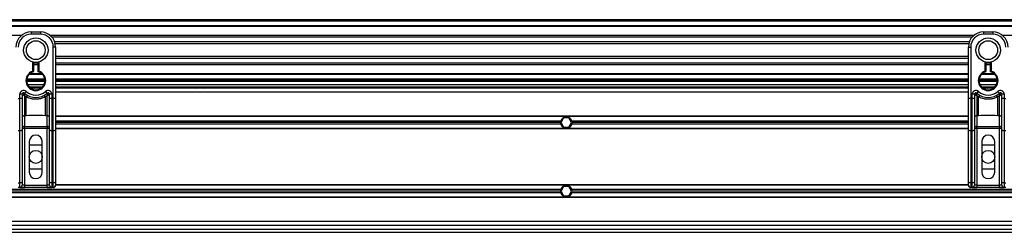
# Model space of a CAD drawing. Header units: millimetres. Extents: x 0 to 420, y 0 to 297.
# Tile 27 of 106: x 80.7 to 95.71, y 224.45 to 227.69. Entities that reach past the tile are written whole.
import ezdxf

# ---------------------------------------------------------------- set-up
doc = ezdxf.new("R2010")
doc.units = ezdxf.units.MM

msp = doc.modelspace()

# ---------------------------------------------------------------- linework, layer by layer
at = {"color": 7, "linetype": 'Continuous', "lineweight": 25}
for p, q in [((220.31478, 227.68916), (57.72217, 227.68916)), ((220.31478, 227.66593), (57.72217, 227.66593)), ((220.31478, 227.59625), (57.72217, 227.59625)), ((220.31478, 227.5844), (57.72217, 227.5844)), ((80.72904, 227.44758), (66.65314, 227.44758)), ((80.88001, 227.50333), (80.88001, 227.46849)), ((80.88001, 227.50333), (81.01937, 227.50333)), ((81.01937, 227.46849), (80.88001, 227.46849)), ((81.01937, 227.50333), (81.01937, 227.46849)), ((95.24624, 227.44758), (81.17034, 227.44758)), ((95.2195, 227.42064), (81.19708, 227.42064)), ((95.3972, 227.50333), (95.53657, 227.50333)), ((95.3972, 227.50333), (95.3972, 227.46849)), ((95.53657, 227.46849), (95.3972, 227.46849)), ((95.53657, 227.50333), (95.53657, 227.46849)), ((109.76344, 227.44758), (95.68754, 227.44758)), ((81.21681, 226.48745), (81.21681, 227.27106)), ((81.25165, 227.27106), (81.21681, 227.27106)), ((95.1792, 227.35122), (81.23738, 227.35122)), ((95.17011, 227.31984), (81.24647, 227.31984)), ((81.25165, 227.27106), (81.25165, 227.06609)), ((95.16493, 227.06609), (95.16493, 227.27106)), ((95.16493, 227.27106), (95.19977, 227.27106)), ((95.19977, 227.27106), (95.19977, 226.48745)), ((95.16493, 227.12937), (81.25165, 227.12937)), ((95.16493, 227.09799), (81.25165, 227.09799)), ((80.90323, 226.90371), (80.90323, 227.04455)), ((80.91485, 227.04194), (80.91485, 226.90371)), ((80.98453, 227.02857), (80.91485, 227.02857)), ((80.98453, 227.00162), (80.91485, 227.00162)), ((80.98453, 226.89499), (80.98453, 227.04194)), ((80.99614, 227.04455), (80.99614, 226.90371)), ((81.25165, 227.06609), (81.25165, 226.91857)), ((95.16493, 227.02857), (81.25165, 227.02857)), ((95.16493, 227.00162), (81.25165, 227.00162)), ((95.16493, 226.91857), (95.16493, 227.06609)), ((95.42043, 226.90371), (95.42043, 227.04455)), ((95.43205, 227.04194), (95.43205, 226.90371)), ((95.50173, 227.02857), (95.43205, 227.02857)), ((95.50173, 227.00162), (95.43205, 227.00162)), ((95.50173, 226.89499), (95.50173, 227.04194)), ((95.51334, 227.04455), (95.51334, 226.90371)), ((81.08711, 226.78328), (80.81227, 226.78328)), ((81.05357, 226.85296), (80.84581, 226.85296)), ((81.04161, 226.86481), (80.85777, 226.86481)), ((80.90681, 226.89266), (80.90323, 226.90371)), ((80.91485, 226.90371), (80.90323, 226.90371)), ((81.25165, 226.91857), (81.25165, 226.48745)), ((95.16493, 226.86481), (81.25165, 226.86481)), ((95.16493, 226.85296), (81.25165, 226.85296)), ((95.16493, 226.78328), (81.25165, 226.78328)), ((95.16493, 226.48745), (95.16493, 226.91857)), ((95.6043, 226.78328), (95.32947, 226.78328)), ((95.57076, 226.85296), (95.36301, 226.85296)), ((95.5588, 226.86481), (95.37497, 226.86481)), ((95.43205, 226.90371), (95.42043, 226.90371)), ((95.42401, 226.89266), (95.42043, 226.90371)), ((81.08905, 226.76005), (80.81032, 226.76005)), ((81.08857, 226.74844), (80.81081, 226.74844)), ((80.823, 226.70199), (81.07638, 226.70199)), ((80.84581, 226.66714), (81.05357, 226.66714)), ((81.02673, 226.64392), (80.87265, 226.64392)), ((80.9915, 226.74844), (80.99199, 226.76005)), ((81.0036, 226.76005), (81.00315, 226.74844)), ((95.16493, 226.76005), (81.25165, 226.76005)), ((95.16493, 226.74844), (81.25165, 226.74844)), ((81.25165, 226.70199), (95.16493, 226.70199)), ((81.25165, 226.66714), (95.16493, 226.66714)), ((95.16493, 226.64392), (81.25165, 226.64392)), ((83.3589, 226.66714), (83.38471, 226.64392)), ((83.50084, 226.64392), (83.52665, 226.66714)), ((94.98814, 226.66714), (95.01395, 226.64392)), ((95.06786, 226.74844), (95.06786, 226.76005)), ((95.1027, 226.76005), (95.1027, 226.74844)), ((95.13009, 226.64392), (95.1559, 226.66714)), ((95.60625, 226.76005), (95.32752, 226.76005)), ((95.60577, 226.74844), (95.32801, 226.74844)), ((95.3402, 226.70199), (95.59358, 226.70199)), ((95.36301, 226.66714), (95.57076, 226.66714)), ((95.54392, 226.64392), (95.38985, 226.64392)), ((95.5087, 226.74844), (95.50918, 226.76005)), ((95.5208, 226.76005), (95.52035, 226.74844)), ((80.68257, 226.48745), (80.7058, 226.48745)), ((80.7058, 226.48745), (80.7058, 226.5523)), ((80.74064, 226.5523), (80.7058, 226.5523)), ((80.7058, 225.99664), (80.7058, 226.48745)), ((80.74064, 226.48745), (80.7058, 226.48745)), ((80.74064, 226.5523), (80.74064, 226.48745)), ((80.74398, 226.54987), (80.74064, 226.54987)), ((80.74064, 226.48745), (80.74064, 226.01136)), ((80.80441, 226.51201), (80.77548, 226.52957)), ((80.77548, 226.52957), (80.77548, 226.22642)), ((80.77935, 226.56961), (80.80258, 226.59558)), ((80.80441, 226.22642), (80.80441, 226.51201)), ((81.1239, 226.52957), (81.09497, 226.51201)), ((81.09497, 226.22642), (81.09497, 226.51201)), ((81.0968, 226.59558), (81.12002, 226.56961)), ((81.1239, 226.22642), (81.1239, 226.52957)), ((81.15874, 226.54987), (81.1554, 226.54987)), ((81.15874, 226.48745), (81.15874, 226.5523)), ((81.19358, 226.5523), (81.15874, 226.5523)), ((81.19358, 226.48745), (81.15874, 226.48745)), ((81.15874, 226.01136), (81.15874, 226.48745)), ((81.19358, 226.5523), (81.19358, 226.48745)), ((81.19358, 226.48745), (81.21681, 226.48745)), ((81.19358, 226.48745), (81.19358, 225.99664)), ((81.25165, 226.48745), (81.21681, 226.48745)), ((81.21681, 225.99664), (81.21681, 226.48745)), ((95.16493, 226.58585), (81.25165, 226.58585)), ((81.25165, 226.48745), (81.25165, 226.01136)), ((95.16493, 226.01136), (95.16493, 226.48745)), ((95.19977, 226.48745), (95.16493, 226.48745)), ((95.19977, 226.48745), (95.223, 226.48745)), ((95.19977, 226.48745), (95.19977, 225.99664)), ((95.223, 226.48745), (95.223, 226.5523)), ((95.25784, 226.5523), (95.223, 226.5523)), ((95.223, 225.99664), (95.223, 226.48745)), ((95.25784, 226.48745), (95.223, 226.48745)), ((95.25784, 226.5523), (95.25784, 226.48745)), ((95.26118, 226.54987), (95.25784, 226.54987)), ((95.25784, 226.48745), (95.25784, 226.01136)), ((95.32161, 226.51201), (95.29268, 226.52957)), ((95.29268, 226.52957), (95.29268, 226.22642)), ((95.29655, 226.56961), (95.31978, 226.59558)), ((95.32161, 226.22642), (95.32161, 226.51201)), ((95.64109, 226.52957), (95.61216, 226.51201)), ((95.61216, 226.22642), (95.61216, 226.51201)), ((95.61399, 226.59558), (95.63722, 226.56961)), ((95.64109, 226.22642), (95.64109, 226.52957)), ((95.67593, 226.54987), (95.67259, 226.54987)), ((95.71078, 226.5523), (95.67593, 226.5523)), ((95.67593, 226.48745), (95.67593, 226.5523)), ((95.71078, 226.48745), (95.67593, 226.48745)), ((95.67593, 226.01136), (95.67593, 226.48745)), ((95.71078, 226.5523), (95.71078, 226.48745)), ((95.71078, 226.48745), (95.734, 226.48745)), ((95.71078, 226.48745), (95.71078, 225.99664)), ((80.80441, 226.22642), (80.77548, 226.22642)), ((80.77548, 226.22642), (80.77548, 226.06197)), ((81.1239, 226.22642), (81.09497, 226.22642)), ((81.1239, 226.06197), (81.1239, 226.22642)), ((95.16493, 226.21769), (81.25165, 226.21769)), ((95.16493, 226.21189), (81.25165, 226.21189)), ((88.9958, 226.19098), (88.95557, 226.1213)), ((89.07626, 226.19098), (88.9958, 226.19098)), ((89.11649, 226.1213), (89.07626, 226.19098)), ((95.32161, 226.22642), (95.29268, 226.22642)), ((95.29268, 226.22642), (95.29268, 226.06197)), ((95.64109, 226.22642), (95.61216, 226.22642)), ((95.64109, 226.06197), (95.64109, 226.22642)), ((80.77548, 226.03343), (80.74064, 226.03343)), ((80.77548, 226.06197), (81.1239, 226.06197)), ((80.77548, 226.03343), (80.77548, 226.06197)), ((80.77548, 226.03343), (80.77548, 225.16897)), ((81.1239, 226.03343), (80.77548, 226.03343)), ((81.1239, 226.06197), (81.1239, 226.03343)), ((81.15874, 226.03343), (81.1239, 226.03343)), ((81.1239, 225.16897), (81.1239, 226.03343)), ((88.95208, 226.14453), (81.25165, 226.14453)), ((88.94893, 226.1213), (81.25165, 226.1213)), ((88.95208, 226.09807), (81.25165, 226.09807)), ((95.16493, 226.03071), (81.25165, 226.03071)), ((88.95557, 226.1213), (88.9958, 226.05162)), ((88.9958, 226.05162), (89.07626, 226.05162)), ((89.07626, 226.05162), (89.11649, 226.1213)), ((95.16493, 226.14453), (89.11998, 226.14453)), ((95.16493, 226.09807), (89.11998, 226.09807)), ((95.16493, 226.1213), (89.12314, 226.1213)), ((95.29268, 226.03343), (95.25784, 226.03343)), ((95.29268, 226.06197), (95.64109, 226.06197)), ((95.29268, 226.03343), (95.29268, 226.06197)), ((95.29268, 226.03343), (95.29268, 225.16897)), ((95.64109, 226.03343), (95.29268, 226.03343)), ((95.64109, 226.06197), (95.64109, 226.03343)), ((95.67593, 226.03343), (95.64109, 226.03343)), ((95.64109, 225.16897), (95.64109, 226.03343)), ((80.7058, 225.99664), (80.68257, 225.99664)), ((80.7058, 225.20118), (80.7058, 225.99664)), ((80.74064, 226.01136), (80.74064, 225.21591)), ((81.15874, 225.21591), (81.15874, 226.01136)), ((81.21681, 225.99664), (81.19358, 225.99664)), ((81.19358, 225.99664), (81.19358, 225.20118)), ((81.21681, 225.20118), (81.21681, 225.99664)), ((95.16493, 226.0249), (81.25165, 226.0249)), ((81.25165, 226.01136), (81.25165, 225.21591)), ((95.16493, 225.21591), (95.16493, 226.01136)), ((95.223, 225.99664), (95.19977, 225.99664)), ((95.19977, 225.99664), (95.19977, 225.20118)), ((95.223, 225.20118), (95.223, 225.99664)), ((95.25784, 226.01136), (95.25784, 225.21591)), ((95.67593, 225.21591), (95.67593, 226.01136)), ((95.734, 225.99664), (95.71078, 225.99664)), ((95.71078, 225.99664), (95.71078, 225.20118)), ((80.85097, 225.83095), (80.85097, 225.3664)), ((80.85097, 225.7845), (81.04841, 225.7845)), ((81.04841, 225.3664), (81.04841, 225.83095)), ((95.36817, 225.83095), (95.36817, 225.3664)), ((95.36817, 225.7845), (95.5656, 225.7845)), ((95.5656, 225.3664), (95.5656, 225.83095)), ((81.04841, 225.41286), (80.85097, 225.41286)), ((95.5656, 225.41286), (95.36817, 225.41286)), ((80.68257, 225.20118), (80.7058, 225.20118)), ((80.7058, 225.13413), (80.68257, 225.13413)), ((81.2166, 225.1312), (80.68278, 225.1312)), ((80.7058, 225.13413), (80.7058, 225.20118)), ((80.7058, 225.13413), (80.77548, 225.13413)), ((80.74064, 225.21591), (80.74064, 225.16897)), ((80.77548, 225.16897), (80.74064, 225.16897)), ((80.77548, 225.16897), (80.77548, 225.13413)), ((80.77548, 225.16897), (81.1239, 225.16897)), ((81.1239, 225.13413), (80.77548, 225.13413)), ((81.15874, 225.16897), (81.1239, 225.16897)), ((81.1239, 225.13413), (81.1239, 225.16897)), ((81.1239, 225.13413), (81.19358, 225.13413)), ((81.15874, 225.16897), (81.15874, 225.21591)), ((81.19358, 225.20118), (81.21681, 225.20118)), ((81.19358, 225.20118), (81.19358, 225.13413)), ((81.21681, 225.13413), (81.19358, 225.13413)), ((81.2166, 225.13413), (81.2166, 225.1312)), ((81.21681, 225.13413), (81.21681, 225.20118)), ((95.16501, 225.16665), (81.25157, 225.16665)), ((81.25165, 225.21591), (81.25165, 225.16897)), ((95.16493, 225.17245), (81.25165, 225.17245)), ((88.9958, 225.14574), (88.95557, 225.07606)), ((89.07626, 225.14574), (88.9958, 225.14574)), ((89.11649, 225.07606), (89.07626, 225.14574)), ((95.16493, 225.16897), (95.16493, 225.21591)), ((95.19977, 225.20118), (95.223, 225.20118)), ((95.19977, 225.20118), (95.19977, 225.13413)), ((95.223, 225.13413), (95.19977, 225.13413)), ((95.19997, 225.13413), (95.19997, 225.1312)), ((95.7338, 225.1312), (95.19997, 225.1312)), ((95.223, 225.13413), (95.223, 225.20118)), ((95.223, 225.13413), (95.29268, 225.13413)), ((95.25784, 225.21591), (95.25784, 225.16897)), ((95.29268, 225.16897), (95.25784, 225.16897)), ((95.29268, 225.16897), (95.29268, 225.13413)), ((95.29268, 225.16897), (95.64109, 225.16897)), ((95.64109, 225.13413), (95.29268, 225.13413)), ((95.67593, 225.16897), (95.64109, 225.16897)), ((95.64109, 225.13413), (95.64109, 225.16897)), ((95.64109, 225.13413), (95.71078, 225.13413)), ((95.67593, 225.16897), (95.67593, 225.21591)), ((95.71078, 225.20118), (95.734, 225.20118)), ((95.71078, 225.20118), (95.71078, 225.13413)), ((95.734, 225.13413), (95.71078, 225.13413)), ((101.40923, 224.98547), (67.44289, 224.98547)), ((101.40902, 224.97967), (67.44289, 224.97967)), ((88.95208, 225.09929), (74.83928, 225.09929)), ((88.95208, 225.05283), (74.83928, 225.05283)), ((88.94893, 225.07606), (74.84244, 225.07606)), ((88.95557, 225.07606), (88.9958, 225.00638)), ((88.9958, 225.00638), (89.07626, 225.00638)), ((89.07626, 225.00638), (89.11649, 225.07606)), ((101.41626, 225.09929), (89.11998, 225.09929)), ((101.41169, 225.05283), (89.11998, 225.05283)), ((101.41387, 225.07606), (89.12314, 225.07606)), ((101.40355, 224.61151), (67.44289, 224.61151)), ((101.40665, 224.55344), (67.44289, 224.55344)), ((67.43951, 224.44892), (101.41235, 224.44892)), ((67.44289, 224.49537), (101.40871, 224.49537))]:
    msp.add_line(p, q, dxfattribs=at)
at = {"color": 7, "linetype": 'Continuous', "lineweight": 25, "flags": 128}
for points in [[(80.97163, 226.66714), (80.95071, 226.64528), (80.94909, 226.64392)], [(95.48882, 226.66714), (95.46791, 226.64528), (95.46629, 226.64392)], [(80.74064, 226.01136), (80.73997, 226.00849), (80.73799, 226.00572), (80.73477, 226.00318), (80.73044, 226.00095), (80.72516, 225.99912), (80.71913, 225.99776), (80.7126, 225.99692), (80.7058, 225.99664)], [(81.19358, 225.99664), (81.18678, 225.99692), (81.18024, 225.99776), (81.17422, 225.99912), (81.16894, 226.00095), (81.16461, 226.00318), (81.16139, 226.00572), (81.15941, 226.00849), (81.15874, 226.01136)], [(81.25165, 226.01136), (81.25098, 226.00849), (81.24899, 226.00572), (81.24578, 226.00318), (81.24144, 226.00095), (81.23616, 225.99912), (81.23014, 225.99776), (81.2236, 225.99692), (81.21681, 225.99664)], [(95.19977, 225.99664), (95.19297, 225.99692), (95.18644, 225.99776), (95.18041, 225.99912), (95.17513, 226.00095), (95.1708, 226.00318), (95.16758, 226.00572), (95.1656, 226.00849), (95.16493, 226.01136)], [(95.25784, 226.01136), (95.25717, 226.00849), (95.25519, 226.00572), (95.25197, 226.00318), (95.24763, 226.00095), (95.24235, 225.99912), (95.23633, 225.99776), (95.22979, 225.99692), (95.223, 225.99664)], [(95.71078, 225.99664), (95.70398, 225.99692), (95.69744, 225.99776), (95.69142, 225.99912), (95.68614, 226.00095), (95.68181, 226.00318), (95.67859, 226.00572), (95.6766, 226.00849), (95.67593, 226.01136)], [(80.74064, 225.21591), (80.73997, 225.21304), (80.73799, 225.21027), (80.73477, 225.20773), (80.73044, 225.2055), (80.72516, 225.20367), (80.71913, 225.2023), (80.7126, 225.20147), (80.7058, 225.20118)], [(81.19358, 225.20118), (81.18678, 225.20147), (81.18024, 225.2023), (81.17422, 225.20367), (81.16894, 225.2055), (81.16461, 225.20773), (81.16139, 225.21027), (81.15941, 225.21304), (81.15874, 225.21591)], [(81.25165, 225.21591), (81.25098, 225.21304), (81.24899, 225.21027), (81.24578, 225.20773), (81.24144, 225.2055), (81.23616, 225.20367), (81.23014, 225.2023), (81.2236, 225.20147), (81.21681, 225.20118)], [(95.19977, 225.20118), (95.19297, 225.20147), (95.18644, 225.2023), (95.18041, 225.20367), (95.17513, 225.2055), (95.1708, 225.20773), (95.16758, 225.21027), (95.1656, 225.21304), (95.16493, 225.21591)], [(95.25784, 225.21591), (95.25717, 225.21304), (95.25519, 225.21027), (95.25197, 225.20773), (95.24763, 225.2055), (95.24235, 225.20367), (95.23633, 225.2023), (95.22979, 225.20147), (95.223, 225.20118)], [(95.71078, 225.20118), (95.70398, 225.20147), (95.69744, 225.2023), (95.69142, 225.20367), (95.68614, 225.2055), (95.68181, 225.20773), (95.67859, 225.21027), (95.6766, 225.21304), (95.67593, 225.21591)]]:
    msp.add_lwpolyline(points, dxfattribs=at)
at = {"color": 7, "linetype": 'Continuous', "lineweight": 25}
for centre, radius in [((80.94969, 227.2246), 0.18595), ((95.46689, 227.2246), 0.18595), ((80.94969, 227.2246), 0.14303), ((95.46689, 227.2246), 0.14303), ((80.94969, 225.59868), 0.09872), ((95.46689, 225.59868), 0.09872)]:
    msp.add_circle(centre, radius, dxfattribs=at)
for centre, radius, start, end in [((80.88001, 227.27106), 0.23228, 90, 180), ((80.88001, 227.27106), 0.19743, 90, 180), ((81.01937, 227.27106), 0.23228, 0, 90), ((81.01937, 227.27106), 0.19743, 0, 90), ((95.3972, 227.27106), 0.23228, 90, 180), ((95.3972, 227.27106), 0.19743, 90, 180), ((95.53657, 227.27106), 0.23228, 0, 90), ((95.53657, 227.27106), 0.19743, 0, 90), ((80.94969, 226.76005), 0.15098, 107.920213, 72.079787), ((80.94969, 226.76005), 0.13937, 107.920213, 75.522488), ((80.90323, 226.90371), 0.01161, 287.920213, 0), ((95.46689, 226.76005), 0.15098, 107.920213, 72.079787), ((95.46689, 226.76005), 0.13937, 107.920213, 75.522488), ((95.42043, 226.90371), 0.01161, 287.920213, 0), ((80.85262, 226.76005), 0.13937, 303.55731, 318.189685), ((95.36982, 226.76005), 0.13937, 303.55731, 318.189685), ((80.76387, 226.5523), 0.05807, 48.189685, 180), ((80.76387, 226.5523), 0.02323, 48.189685, 180), ((80.76387, 226.5523), 0.02323, 48.190689, 179.99948), ((80.77109, 226.5366), 0.03019, 75.207531, 153.906305), ((80.94969, 226.76005), 0.2555, 228.189685, 311.810315), ((80.94969, 226.76005), 0.22066, 228.189685, 311.810315), ((80.9486, 226.43738), 0.16236, 141.327049, 152.635406), ((80.95077, 226.43738), 0.16236, 27.364594, 38.672951), ((81.13551, 226.5523), 0.05807, 0, 131.810315), ((81.13551, 226.5523), 0.02323, 0, 131.810315), ((81.13551, 226.5523), 0.02323, 0.00052, 131.809311), ((81.12829, 226.5366), 0.03019, 26.093695, 104.792469), ((95.28107, 226.5523), 0.05807, 48.189685, 180), ((95.28107, 226.5523), 0.02323, 48.189685, 180), ((95.28107, 226.5523), 0.02323, 48.190689, 179.99948), ((95.28829, 226.5366), 0.03019, 75.207531, 153.906305), ((95.46689, 226.76005), 0.2555, 228.189685, 311.810315), ((95.46689, 226.76005), 0.22066, 228.189685, 311.810315), ((95.4658, 226.43738), 0.16236, 141.327049, 152.635406), ((95.46797, 226.43738), 0.16236, 27.364594, 38.672951), ((95.65271, 226.5523), 0.05807, 0, 131.810315), ((95.65271, 226.5523), 0.02323, 0, 131.810315), ((95.65271, 226.5523), 0.02323, 0.00052, 131.809311), ((95.64549, 226.5366), 0.03019, 26.093695, 104.792469), ((80.77262, 226.19438), 0.03217, 84.888926, 173.756454), ((81.12676, 226.19438), 0.03217, 6.243546, 95.111074), ((89.03603, 226.1213), 0.0871, 15.46601, 164.53399), ((95.28981, 226.19438), 0.03217, 84.888926, 173.756454), ((95.64396, 226.19438), 0.03217, 6.243546, 95.111074), ((80.77262, 226.02993), 0.03217, 84.888926, 173.756454), ((81.12676, 226.02993), 0.03217, 6.243546, 95.111074), ((89.03603, 226.1213), 0.0871, 164.53399, 180), ((89.03603, 226.1213), 0.0871, 180, 195.46601), ((89.03603, 226.1213), 0.0871, 195.46601, 344.53399), ((89.03603, 226.1213), 0.0871, 0, 15.46601), ((89.03603, 226.1213), 0.0871, 344.53399, 0), ((95.28981, 226.02993), 0.03217, 84.888926, 173.756454), ((95.64396, 226.02993), 0.03217, 6.243546, 95.111074), ((80.94969, 225.83095), 0.09872, 0, 180), ((95.46689, 225.83095), 0.09872, 0, 180), ((80.94969, 225.3664), 0.09872, 180, 0), ((95.46689, 225.3664), 0.09872, 180, 0), ((80.7058, 225.16897), 0.03484, 270, 0), ((81.19358, 225.16897), 0.03484, 180, 270), ((81.21681, 225.16897), 0.03484, 270, 0), ((89.03603, 225.07606), 0.0871, 15.46601, 164.53399), ((95.19977, 225.16897), 0.03484, 180, 270), ((95.223, 225.16897), 0.03484, 270, 0), ((95.71078, 225.16897), 0.03484, 180, 270), ((89.03603, 225.07606), 0.0871, 164.53399, 180), ((89.03603, 225.07606), 0.0871, 180, 195.46601), ((89.03603, 225.07606), 0.0871, 195.46601, 344.53399), ((89.03603, 225.07606), 0.0871, 0, 15.46601), ((89.03603, 225.07606), 0.0871, 344.53399, 0)]:
    msp.add_arc(centre, radius, start, end, dxfattribs=at)
for centre, major_axis in [((81.2166, 225.16604), (0.02464, 0.02464)), ((95.19997, 225.16604), (0.02464, -0.02464))]:
    msp.add_ellipse(centre, major_axis=major_axis, ratio=0.99997462, start_param=3.92702889, end_param=5.49774907, dxfattribs=at)
for points, knots in [([(80.98453, 226.89499), (80.98463, 226.89507), (80.98481, 226.89521), (80.98624, 226.89631), (80.98841, 226.89797), (80.99153, 226.90032), (80.99426, 226.90233), (80.99588, 226.90352), (80.99612, 226.90369), (80.99614, 226.90371)], [0, 0, 0, 0, 0.16194992, 0.32336195, 0.4972773, 0.7062892, 0.9573608, 0.99480442, 1, 1, 1, 1]), ([(95.50173, 226.89499), (95.50182, 226.89507), (95.50201, 226.89521), (95.50344, 226.89631), (95.50561, 226.89797), (95.50873, 226.90032), (95.51146, 226.90233), (95.51308, 226.90352), (95.51331, 226.90369), (95.51334, 226.90371)], [0, 0, 0, 0, 0.16194992, 0.32336195, 0.4972773, 0.7062892, 0.9573608, 0.99480442, 1, 1, 1, 1]), ([(80.74398, 226.54987), (80.74327, 226.55039), (80.74173, 226.55151), (80.74078, 226.55221), (80.74067, 226.55228), (80.74064, 226.5523)], [0, 0, 0, 0, 0.372754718, 0.803553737, 1, 1, 1, 1]), ([(80.77548, 226.52957), (80.77543, 226.5296), (80.77534, 226.52966), (80.77521, 226.52974), (80.77506, 226.52983), (80.77484, 226.52997), (80.77449, 226.53018), (80.77397, 226.5305), (80.77316, 226.531), (80.77192, 226.53177), (80.76998, 226.53297), (80.76686, 226.5349), (80.76111, 226.5385), (80.75549, 226.5421), (80.74889, 226.54646), (80.74608, 226.54841), (80.74398, 226.54987)], [0, 0, 0, 0, 0.00419055, 0.00685655, 0.01050099, 0.01608276, 0.02463309, 0.03773692, 0.0578443, 0.08879626, 0.13682222, 0.21288297, 0.34057388, 0.61171574, 0.70987367, 1, 1, 1, 1]), ([(80.77548, 226.52957), (80.77549, 226.52963), (80.77549, 226.52976), (80.7755, 226.52996), (80.77552, 226.53021), (80.77554, 226.53056), (80.77557, 226.53111), (80.77562, 226.53197), (80.7757, 226.53331), (80.77583, 226.53544), (80.77607, 226.53894), (80.77659, 226.54571), (80.77723, 226.55238), (80.77807, 226.56013), (80.77849, 226.56337), (80.7788, 226.56578)], [0, 0, 0, 0, 0.004265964, 0.008890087, 0.013806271, 0.021446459, 0.033330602, 0.05185022, 0.080825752, 0.126576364, 0.20045088, 0.32751798, 0.612685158, 0.71115998, 1, 1, 1, 1]), ([(80.77935, 226.56961), (80.77935, 226.56958), (80.77932, 226.56949), (80.77915, 226.5684), (80.77891, 226.56661), (80.7788, 226.56578)], [0, 0, 0, 0, 0.19789451, 0.62975779, 1, 1, 1, 1]), ([(81.09497, 226.51201), (81.07891, 226.50468), (81.04635, 226.48983), (80.99386, 226.47804), (80.93988, 226.47505), (80.8749, 226.48213), (80.83124, 226.50064), (80.80441, 226.51201)], [0, 0, 0, 0, 0.17534777, 0.35557936, 0.53101844, 0.71188108, 1, 1, 1, 1]), ([(81.12002, 226.56961), (81.12004, 226.56953), (81.12008, 226.56934), (81.12029, 226.56793), (81.1205, 226.56641), (81.12058, 226.56578)], [0, 0, 0, 0, 0.3358482, 0.72238304, 1, 1, 1, 1]), ([(81.12058, 226.56578), (81.12089, 226.56337), (81.1213, 226.56013), (81.12215, 226.55238), (81.12278, 226.54571), (81.1233, 226.53894), (81.12354, 226.53544), (81.12368, 226.53331), (81.12376, 226.53197), (81.12381, 226.53111), (81.12384, 226.53056), (81.12386, 226.53021), (81.12387, 226.52996), (81.12389, 226.52976), (81.12389, 226.52963), (81.1239, 226.52957)], [0, 0, 0, 0, 0.28884002, 0.38731484, 0.67248202, 0.79954912, 0.87342364, 0.91917425, 0.94814978, 0.9666694, 0.97855354, 0.98619373, 0.99110991, 0.99573404, 1, 1, 1, 1]), ([(81.1554, 226.54987), (81.1533, 226.54841), (81.15048, 226.54646), (81.14389, 226.5421), (81.13827, 226.5385), (81.13252, 226.5349), (81.1294, 226.53297), (81.12746, 226.53177), (81.12622, 226.531), (81.12541, 226.5305), (81.12488, 226.53018), (81.12454, 226.52997), (81.12432, 226.52983), (81.12417, 226.52974), (81.12403, 226.52966), (81.12395, 226.5296), (81.1239, 226.52957)], [0, 0, 0, 0, 0.290126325, 0.388284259, 0.659426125, 0.787117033, 0.863177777, 0.911203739, 0.942155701, 0.962263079, 0.975366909, 0.983917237, 0.989499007, 0.993143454, 0.995809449, 1, 1, 1, 1]), ([(81.15874, 226.5523), (81.15865, 226.55224), (81.15847, 226.55211), (81.15725, 226.55121), (81.15594, 226.55027), (81.1554, 226.54987)], [0, 0, 0, 0, 0.33368437, 0.72015173, 1, 1, 1, 1]), ([(95.26118, 226.54987), (95.26047, 226.55039), (95.25893, 226.55151), (95.25797, 226.55221), (95.25787, 226.55228), (95.25784, 226.5523)], [0, 0, 0, 0, 0.372754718, 0.803553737, 1, 1, 1, 1]), ([(95.29268, 226.52957), (95.29263, 226.5296), (95.29254, 226.52966), (95.29241, 226.52974), (95.29226, 226.52983), (95.29203, 226.52997), (95.29169, 226.53018), (95.29117, 226.5305), (95.29036, 226.531), (95.28911, 226.53177), (95.28718, 226.53297), (95.28406, 226.5349), (95.2783, 226.5385), (95.27268, 226.5421), (95.26609, 226.54646), (95.26328, 226.54841), (95.26118, 226.54987)], [0, 0, 0, 0, 0.00419055, 0.00685655, 0.01050099, 0.01608276, 0.02463309, 0.03773692, 0.0578443, 0.08879626, 0.13682222, 0.21288297, 0.34057388, 0.61171574, 0.70987367, 1, 1, 1, 1]), ([(95.29268, 226.52957), (95.29268, 226.52963), (95.29269, 226.52976), (95.2927, 226.52996), (95.29272, 226.53021), (95.29274, 226.53056), (95.29277, 226.53111), (95.29282, 226.53197), (95.2929, 226.53331), (95.29303, 226.53544), (95.29327, 226.53894), (95.29379, 226.54571), (95.29442, 226.55238), (95.29527, 226.56013), (95.29569, 226.56337), (95.296, 226.56578)], [0, 0, 0, 0, 0.004265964, 0.008890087, 0.013806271, 0.021446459, 0.033330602, 0.05185022, 0.080825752, 0.126576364, 0.20045088, 0.32751798, 0.612685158, 0.71115998, 1, 1, 1, 1]), ([(95.29655, 226.56961), (95.29654, 226.56958), (95.29652, 226.56949), (95.29635, 226.5684), (95.29611, 226.56661), (95.296, 226.56578)], [0, 0, 0, 0, 0.19789451, 0.62975779, 1, 1, 1, 1]), ([(95.61216, 226.51201), (95.59611, 226.50468), (95.56354, 226.48983), (95.51106, 226.47804), (95.45708, 226.47505), (95.39209, 226.48213), (95.34843, 226.50064), (95.32161, 226.51201)], [0, 0, 0, 0, 0.17534777, 0.35557936, 0.53101844, 0.71188108, 1, 1, 1, 1]), ([(95.63722, 226.56961), (95.63724, 226.56953), (95.63728, 226.56934), (95.63749, 226.56793), (95.63769, 226.56641), (95.63778, 226.56578)], [0, 0, 0, 0, 0.3358482, 0.72238304, 1, 1, 1, 1]), ([(95.63778, 226.56578), (95.63809, 226.56337), (95.6385, 226.56013), (95.63935, 226.55238), (95.63998, 226.54571), (95.6405, 226.53894), (95.64074, 226.53544), (95.64088, 226.53331), (95.64096, 226.53197), (95.64101, 226.53111), (95.64104, 226.53056), (95.64106, 226.53021), (95.64107, 226.52996), (95.64108, 226.52976), (95.64109, 226.52963), (95.64109, 226.52957)], [0, 0, 0, 0, 0.28884002, 0.38731484, 0.67248202, 0.79954912, 0.87342364, 0.91917425, 0.94814978, 0.9666694, 0.97855354, 0.98619373, 0.99110991, 0.99573404, 1, 1, 1, 1]), ([(95.67259, 226.54987), (95.67049, 226.54841), (95.66768, 226.54646), (95.66109, 226.5421), (95.65547, 226.5385), (95.64972, 226.5349), (95.6466, 226.53297), (95.64466, 226.53177), (95.64341, 226.531), (95.64261, 226.5305), (95.64208, 226.53018), (95.64174, 226.52997), (95.64151, 226.52983), (95.64136, 226.52974), (95.64123, 226.52966), (95.64115, 226.5296), (95.64109, 226.52957)], [0, 0, 0, 0, 0.290126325, 0.388284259, 0.659426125, 0.787117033, 0.863177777, 0.911203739, 0.942155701, 0.962263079, 0.975366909, 0.983917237, 0.989499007, 0.993143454, 0.995809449, 1, 1, 1, 1]), ([(95.67593, 226.5523), (95.67585, 226.55224), (95.67567, 226.55211), (95.67445, 226.55121), (95.67314, 226.55027), (95.67259, 226.54987)], [0, 0, 0, 0, 0.33368437, 0.72015173, 1, 1, 1, 1]), ([(81.09497, 226.22642), (81.0407, 226.22747), (80.94384, 226.22934), (80.847, 226.22731), (80.80441, 226.22642)], [0, 0, 0, 0, 0.56028269, 1, 1, 1, 1]), ([(95.61216, 226.22642), (95.55789, 226.22747), (95.46103, 226.22934), (95.36419, 226.22731), (95.32161, 226.22642)], [0, 0, 0, 0, 0.56028269, 1, 1, 1, 1])]:
    msp.add_open_spline(points, degree=3, knots=knots, dxfattribs=at)

doc.saveas('drawing.dxf')
